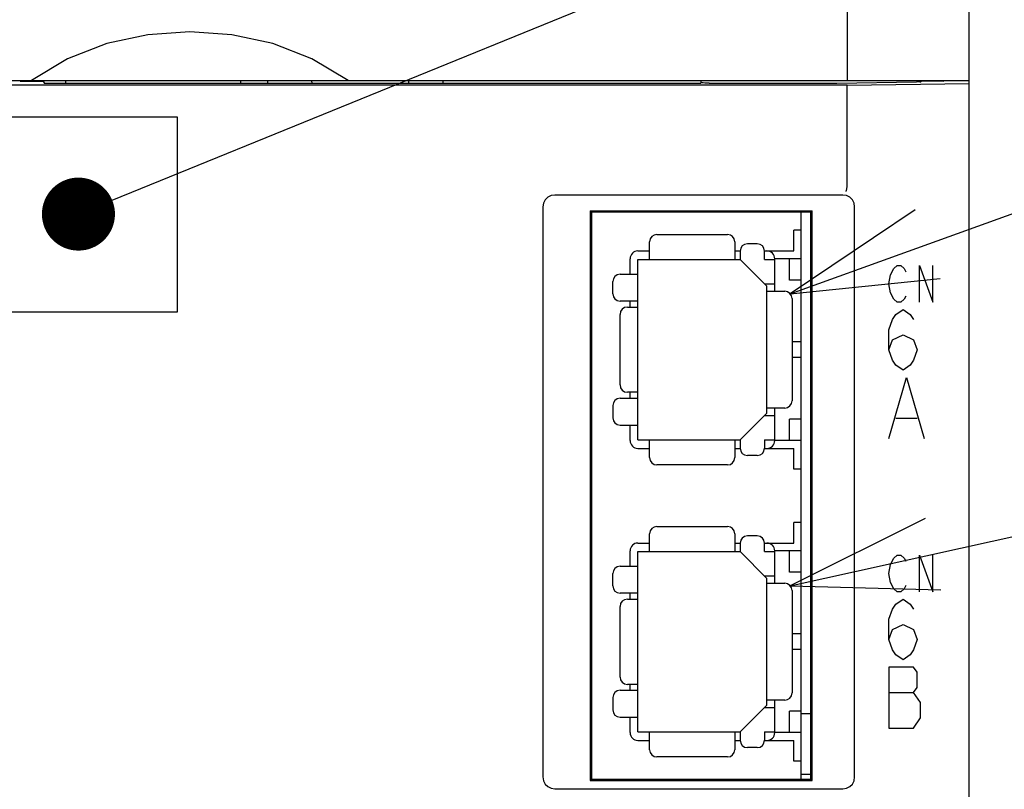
# Model space of a CAD drawing. Extents: x 0 to 1260, y 0 to 891.
# Tile 21 of 36: x 752 to 792, y 586 to 617. Entities that reach past the tile are written whole.
import ezdxf

# ---------------------------------------------------------------- set-up
doc = ezdxf.new("R2010")
doc.units = 0
doc.header["$LTSCALE"] = 69.3
doc.layers.get('0').update_dxf_attribs({"linetype": 'CONTINUOUS'})
for name, color, linetype in [('ALL_AXIS', 7, 'CONTINUOUS'), ('ALL_CURVE', 7, 'CONTINUOUS'), ('ALL_FEATURES', 7, 'CONTINUOUS'), ('ALL_NOTE', 7, 'CONTINUOUS')]:
    doc.layers.add(name, color=color, linetype=linetype)

msp = doc.modelspace()

# ---------------------------------------------------------------- linework, layer by layer
at = {"color": 2, "linetype": 'CONTINUOUS'}
for p, q in [((783.41, 605.987), (812.25, 616.422)), ((783.41, 593.987), (812.25, 600.411))]:
    msp.add_line(p, q, dxfattribs=at)
for points in [[(788.542, 609.439), (783.41, 605.987), (789.562, 606.618)], [(788.94, 596.756), (783.41, 593.987), (789.592, 593.827)]]:
    msp.add_lwpolyline(points, dxfattribs=at)
at = {"layer": 'ALL_AXIS', "color": 7, "linetype": 'CONTINUOUS'}
for p, q in [((783.85, 586.05), (783.85, 609.35)), ((783.85, 608.6), (783.55, 608.6)), ((783.85, 598.79), (783.55, 598.79)), ((783.85, 596.6), (783.55, 596.6)), ((783.85, 588.75), (784.25, 588.75)), ((783.85, 586.79), (783.55, 586.79)), ((783.85, 586.25), (784.25, 586.25))]:
    msp.add_line(p, q, dxfattribs=at)
at = {"layer": 'ALL_CURVE', "color": 4, "linetype": 'CONTINUOUS'}
for p, q in [((787.525, 606.775), (787.664, 607.025)), ((787.664, 607.025), (787.803, 607.15)), ((787.803, 607.15), (787.943, 607.15)), ((787.943, 607.15), (788.082, 607.025)), ((788.082, 607.025), (788.152, 606.9)), ((788.709, 605.65), (788.709, 607.15)), ((788.709, 607.15), (789.266, 605.65)), ((789.266, 605.65), (789.266, 607.15)), ((787.455, 606.4), (787.525, 606.775)), ((787.525, 606.025), (787.455, 606.4)), ((787.664, 605.775), (787.525, 606.025)), ((787.803, 605.65), (787.664, 605.775)), ((787.943, 605.65), (787.803, 605.65)), ((788.082, 605.775), (787.943, 605.65)), ((788.152, 605.9), (788.082, 605.775)), ((787.745, 605.142), (788.036, 605.35)), ((788.036, 605.35), (788.326, 605.142)), ((787.455, 604.517), (787.6, 604.933)), ((787.6, 604.933), (787.745, 605.142)), ((788.326, 605.142), (788.471, 604.933)), ((787.455, 603.683), (787.455, 604.517)), ((787.455, 603.683), (787.6, 604.1)), ((787.6, 604.1), (788.036, 604.308)), ((788.036, 604.308), (788.471, 604.1)), ((788.471, 604.1), (788.616, 603.683)), ((787.6, 603.267), (787.455, 603.683)), ((788.616, 603.683), (788.471, 603.267)), ((787.745, 603.058), (787.6, 603.267)), ((788.471, 603.267), (788.326, 603.058)), ((788.036, 602.85), (787.745, 603.058)), ((788.326, 603.058), (788.036, 602.85)), ((787.455, 600.05), (788.181, 602.55)), ((788.181, 602.55), (788.906, 600.05)), ((787.745, 600.883), (788.616, 600.883)), ((787.525, 594.875), (787.664, 595.125)), ((787.664, 595.125), (787.803, 595.25)), ((787.803, 595.25), (787.943, 595.25)), ((787.943, 595.25), (788.082, 595.125)), ((788.082, 595.125), (788.152, 595)), ((788.709, 593.75), (788.709, 595.25)), ((788.709, 595.25), (789.266, 593.75)), ((789.266, 593.75), (789.266, 595.25)), ((787.455, 594.5), (787.525, 594.875)), ((787.525, 594.125), (787.455, 594.5)), ((787.664, 593.875), (787.525, 594.125)), ((787.803, 593.75), (787.664, 593.875)), ((788.082, 593.875), (787.943, 593.75)), ((788.152, 594), (788.082, 593.875)), ((787.745, 593.242), (788.036, 593.45)), ((787.943, 593.75), (787.803, 593.75)), ((788.036, 593.45), (788.326, 593.242)), ((787.6, 593.033), (787.745, 593.242)), ((788.326, 593.242), (788.471, 593.033)), ((787.455, 592.617), (787.6, 593.033)), ((787.455, 591.783), (787.455, 592.617)), ((787.6, 592.2), (788.036, 592.408)), ((788.036, 592.408), (788.471, 592.2)), ((787.455, 591.783), (787.6, 592.2)), ((788.471, 592.2), (788.616, 591.783)), ((787.6, 591.367), (787.455, 591.783)), ((788.616, 591.783), (788.471, 591.367)), ((787.745, 591.158), (787.6, 591.367)), ((788.036, 590.95), (787.745, 591.158)), ((788.326, 591.158), (788.036, 590.95)), ((788.471, 591.367), (788.326, 591.158)), ((788.471, 590.65), (787.455, 590.65)), ((787.455, 590.65), (787.455, 588.15)), ((788.616, 590.442), (788.471, 590.65)), ((788.616, 589.817), (788.616, 590.442)), ((788.471, 589.608), (788.616, 589.817)), ((787.455, 589.608), (788.471, 589.608)), ((788.761, 589.192), (788.471, 589.608)), ((788.761, 588.567), (788.761, 589.192)), ((788.471, 588.15), (788.761, 588.567)), ((787.455, 588.15), (788.471, 588.15))]:
    msp.add_line(p, q, dxfattribs=at)
at = {"layer": 'ALL_FEATURES', "color": 7, "linetype": 'CONTINUOUS'}
for p, q in [((785.75, 634.25), (785.75, 614.75)), ((790.75, 614.75), (790.75, 634.25)), ((785.75, 614.568), (750.145, 614.568)), ((750.75, 614.75), (790.75, 614.75)), ((751.79, 614.75), (751.792, 614.729)), ((751.792, 614.75), (751.792, 614.729)), ((751.792, 614.729), (752.75, 614.729)), ((752.75, 614.729), (752.75, 614.75)), ((752.754, 614.699), (752.785, 614.638)), ((779.727, 614.638), (752.785, 614.638)), ((753.65, 614.75), (753.65, 614.65)), ((753.65, 614.65), (760.85, 614.65)), ((760.85, 614.65), (760.85, 614.75)), ((761.95, 614.75), (761.95, 614.65)), ((761.95, 614.65), (763.757, 614.65)), ((763.757, 614.75), (763.759, 614.638)), ((767.741, 614.638), (767.743, 614.75)), ((767.743, 614.65), (769.15, 614.65)), ((769.15, 614.65), (769.15, 614.75)), ((779.727, 614.638), (779.75, 614.684)), ((779.75, 614.684), (779.75, 614.75)), ((779.775, 614.659), (779.75, 614.684)), ((780.075, 614.649), (785.287, 614.649)), ((785.75, 614.568), (790.75, 614.638)), ((785.75, 610.5), (785.75, 614.568)), ((788.783, 614.714), (788.785, 614.735)), ((788.785, 614.735), (789.708, 614.729)), ((789.708, 614.729), (789.71, 614.75)), ((789.708, 614.729), (789.708, 614.75)), ((790.75, 456.25), (790.75, 614.748)), ((758.25, 613.25), (750.25, 613.25)), ((758.25, 605.25), (758.25, 613.25)), ((785.56, 610.05), (773.74, 610.05)), ((773.25, 609.56), (773.25, 586.14)), ((775.198, 609.402), (775.198, 585.998)), ((775.198, 609.402), (784.302, 609.402)), ((775.198, 609.402), (775.25, 609.35)), ((775.25, 609.35), (775.25, 586.05)), ((784.25, 609.35), (775.25, 609.35)), ((784.302, 609.402), (784.25, 609.35)), ((784.25, 586.05), (784.25, 609.35)), ((784.302, 585.998), (784.302, 609.402)), ((786.05, 586.14), (786.05, 609.56)), ((777.93, 608.43), (780.83, 608.43)), ((783.55, 607.75), (783.55, 608.6)), ((777.63, 607.4), (777.63, 608.13)), ((781.13, 608.13), (781.13, 607.4)), ((782.05, 608.045), (781.65, 608.045)), ((777.15, 607.75), (777.63, 607.75)), ((781.13, 607.75), (781.35, 607.75)), ((781.35, 607.745), (781.35, 607.4)), ((782.35, 607.75), (783.55, 607.75)), ((782.35, 607.4), (782.35, 607.745)), ((776.83, 606.795), (776.83, 607.43)), ((777.15, 599.99), (777.15, 607.4)), ((777.15, 607.4), (781.35, 607.4)), ((781.35, 607.4), (782.45, 606.3)), ((782.35, 607.4), (782.77, 607.4)), ((782.77, 606.095), (782.77, 607.43)), ((783.85, 607.43), (782.77, 607.43)), ((783.37, 606.55), (783.37, 607.43)), ((776.42, 606.795), (777.15, 606.795)), ((776.12, 605.99), (776.12, 606.495)), ((782.35, 606.4), (782.77, 606.4)), ((783.85, 606.55), (783.37, 606.55)), ((782.45, 601.09), (782.45, 606.3)), ((782.45, 606.095), (783.18, 606.095)), ((777.15, 605.69), (776.42, 605.69)), ((776.83, 605.445), (776.83, 605.69)), ((783.48, 605.795), (783.48, 601.595)), ((750.25, 605.25), (758.25, 605.25)), ((776.719, 605.445), (777.15, 605.445)), ((776.419, 602.245), (776.419, 605.145)), ((783.85, 604.015), (783.48, 604.015)), ((783.85, 603.375), (783.48, 603.375)), ((777.15, 601.945), (776.719, 601.945)), ((776.83, 601.7), (776.83, 601.945)), ((776.42, 601.7), (777.15, 601.7)), ((776.12, 601.4), (776.12, 600.895)), ((783.18, 601.295), (782.45, 601.295)), ((782.77, 599.96), (782.77, 601.295)), ((781.35, 599.99), (782.45, 601.09)), ((782.35, 600.99), (782.77, 600.99)), ((783.37, 599.96), (783.37, 600.84)), ((783.85, 600.84), (783.37, 600.84)), ((776.42, 600.595), (777.15, 600.595)), ((776.83, 599.96), (776.83, 600.595)), ((777.15, 599.99), (781.35, 599.99)), ((777.63, 599.26), (777.63, 599.99)), ((781.13, 599.99), (781.13, 599.26)), ((781.35, 599.99), (781.35, 599.645)), ((782.35, 599.99), (782.35, 599.645)), ((782.35, 599.99), (782.77, 599.99)), ((783.85, 599.96), (782.77, 599.96)), ((777.15, 599.64), (777.63, 599.64)), ((781.13, 599.64), (781.35, 599.64)), ((782.35, 599.64), (783.55, 599.64)), ((783.55, 598.79), (783.55, 599.64)), ((782.05, 599.345), (781.65, 599.345)), ((780.83, 598.96), (777.93, 598.96)), ((777.93, 596.43), (780.83, 596.43)), ((783.55, 595.75), (783.55, 596.6)), ((777.63, 595.4), (777.63, 596.13)), ((781.13, 596.13), (781.13, 595.4)), ((782.05, 596.045), (781.65, 596.045)), ((777.15, 595.75), (777.63, 595.75)), ((781.13, 595.75), (781.35, 595.75)), ((781.35, 595.745), (781.35, 595.4)), ((782.35, 595.75), (783.55, 595.75)), ((782.35, 595.4), (782.35, 595.745)), ((776.83, 594.795), (776.83, 595.43)), ((777.15, 587.99), (777.15, 595.4)), ((777.15, 595.4), (781.35, 595.4)), ((781.35, 595.4), (782.45, 594.3)), ((782.35, 595.4), (782.77, 595.4)), ((782.77, 594.095), (782.77, 595.43)), ((783.85, 595.43), (782.77, 595.43)), ((783.37, 594.55), (783.37, 595.43)), ((776.42, 594.795), (777.15, 594.795)), ((776.12, 593.99), (776.12, 594.495)), ((782.35, 594.4), (782.77, 594.4)), ((782.45, 589.09), (782.45, 594.3)), ((783.85, 594.55), (783.37, 594.55)), ((782.45, 594.095), (783.18, 594.095)), ((777.15, 593.69), (776.42, 593.69)), ((776.83, 593.445), (776.83, 593.69)), ((783.48, 593.795), (783.48, 589.595)), ((776.419, 590.245), (776.419, 593.145)), ((776.719, 593.445), (777.15, 593.445)), ((783.85, 592.015), (783.48, 592.015)), ((783.85, 591.375), (783.48, 591.375)), ((777.15, 589.945), (776.719, 589.945)), ((776.83, 589.7), (776.83, 589.945)), ((776.42, 589.7), (777.15, 589.7)), ((776.12, 589.4), (776.12, 588.895)), ((781.35, 587.99), (782.45, 589.09)), ((783.18, 589.295), (782.45, 589.295)), ((782.77, 587.96), (782.77, 589.295)), ((782.35, 588.99), (782.77, 588.99)), ((783.85, 588.84), (783.37, 588.84)), ((783.37, 587.96), (783.37, 588.84)), ((776.42, 588.595), (777.15, 588.595)), ((776.83, 587.96), (776.83, 588.595)), ((777.15, 587.99), (781.35, 587.99)), ((777.63, 587.26), (777.63, 587.99)), ((781.13, 587.99), (781.13, 587.26)), ((781.35, 587.99), (781.35, 587.645)), ((782.35, 587.99), (782.77, 587.99)), ((782.35, 587.99), (782.35, 587.645)), ((783.85, 587.96), (782.77, 587.96)), ((777.15, 587.64), (777.63, 587.64)), ((781.13, 587.64), (781.35, 587.64)), ((782.35, 587.64), (783.55, 587.64)), ((783.55, 586.79), (783.55, 587.64)), ((782.05, 587.345), (781.65, 587.345)), ((780.83, 586.96), (777.93, 586.96)), ((775.198, 585.998), (775.25, 586.05)), ((775.198, 585.998), (784.302, 585.998)), ((775.25, 586.05), (784.25, 586.05)), ((784.302, 585.998), (784.25, 586.05)), ((773.74, 585.65), (785.56, 585.65))]:
    msp.add_line(p, q, dxfattribs=at)
for points in [[(765.25, 614.75), (763.769, 615.649), (762.161, 616.277), (760.474, 616.637), (758.752, 616.75), (757.029, 616.637), (755.341, 616.277), (753.731, 615.649), (752.25, 614.75)], [(752.75, 614.729), (752.752, 614.709), (752.754, 614.699)], [(780.075, 614.649), (779.984, 614.649), (779.902, 614.651), (779.836, 614.653), (779.792, 614.656), (779.775, 614.659)], [(785.287, 614.649), (785.325, 614.649), (788.594, 614.695)], [(788.725, 614.698), (788.667, 614.696), (788.594, 614.695)], [(788.725, 614.698), (788.767, 614.703), (788.783, 614.714)], [(785.711, 610.237), (785.729, 610.306), (785.742, 610.398), (785.75, 610.5)], [(773.74, 610.05), (773.586, 610.026), (773.45, 609.957), (773.343, 609.85), (773.274, 609.714), (773.25, 609.56)], [(786.05, 609.56), (786.026, 609.714), (785.957, 609.85), (785.85, 609.957), (785.714, 610.026), (785.56, 610.05)], [(785.692, 610.202), (785.699, 610.21), (785.705, 610.222), (785.711, 610.237)], [(773.25, 586.14), (773.274, 585.986), (773.343, 585.85), (773.45, 585.743), (773.586, 585.674), (773.74, 585.65)], [(785.56, 585.65), (785.714, 585.674), (785.85, 585.743), (785.957, 585.85), (786.026, 585.986), (786.05, 586.14)]]:
    msp.add_lwpolyline(points, dxfattribs=at)
for centre, radius, start, end in [((777.93, 608.13), 0.3, 90, 180), ((780.83, 608.13), 0.3, 0, 90), ((781.65, 607.745), 0.3, 90, 180), ((782.05, 607.745), 0.3, 0, 90), ((777.15, 607.43), 0.32, 90, 180), ((782.45, 607.43), 0.32, 0, 90), ((776.42, 606.495), 0.3, 90, 180), ((776.42, 605.99), 0.3, 180, 270), ((783.18, 605.795), 0.3, 0, 90), ((776.719, 605.145), 0.3, 90, 180), ((776.719, 602.245), 0.3, 180, 270), ((776.42, 601.4), 0.3, 90, 180), ((783.18, 601.595), 0.3, 270, 360), ((776.42, 600.895), 0.3, 180, 270), ((777.15, 599.96), 0.32, 180, 270), ((782.45, 599.96), 0.32, 270, 360), ((781.65, 599.645), 0.3, 180, 270), ((782.05, 599.645), 0.3, 270, 360), ((777.93, 599.26), 0.3, 180, 270), ((780.83, 599.26), 0.3, 270, 360), ((777.93, 596.13), 0.3, 90, 180), ((780.83, 596.13), 0.3, 0, 90), ((781.65, 595.745), 0.3, 90, 180), ((782.05, 595.745), 0.3, 0, 90), ((777.15, 595.43), 0.32, 90, 180), ((782.45, 595.43), 0.32, 0, 90), ((776.42, 594.495), 0.3, 90, 180), ((776.42, 593.99), 0.3, 180, 270), ((783.18, 593.795), 0.3, 0, 90), ((776.719, 593.145), 0.3, 90, 180), ((776.719, 590.245), 0.3, 180, 270), ((776.42, 589.4), 0.3, 90, 180), ((783.18, 589.595), 0.3, 270, 360), ((776.42, 588.895), 0.3, 180, 270), ((777.15, 587.96), 0.32, 180, 270), ((782.45, 587.96), 0.32, 270, 360), ((781.65, 587.645), 0.3, 180, 270), ((782.05, 587.645), 0.3, 270, 360), ((777.93, 587.26), 0.3, 180, 270), ((780.83, 587.26), 0.3, 270, 360)]:
    msp.add_arc(centre, radius, start, end, dxfattribs=at)
at = {"layer": 'ALL_NOTE', "color": 2, "linetype": 'CONTINUOUS'}
msp.add_line((755.571, 609.833), (812.25, 632.949), dxfattribs=at)
at = {"layer": 'ALL_NOTE', "color": 2, "linetype": 'CONTINUOUS', "const_width": 1.5}
msp.add_lwpolyline([(753.432, 609.266, 1), (754.932, 609.266, 1)], format="xyb", close=True, dxfattribs=at)

doc.saveas('drawing.dxf')
